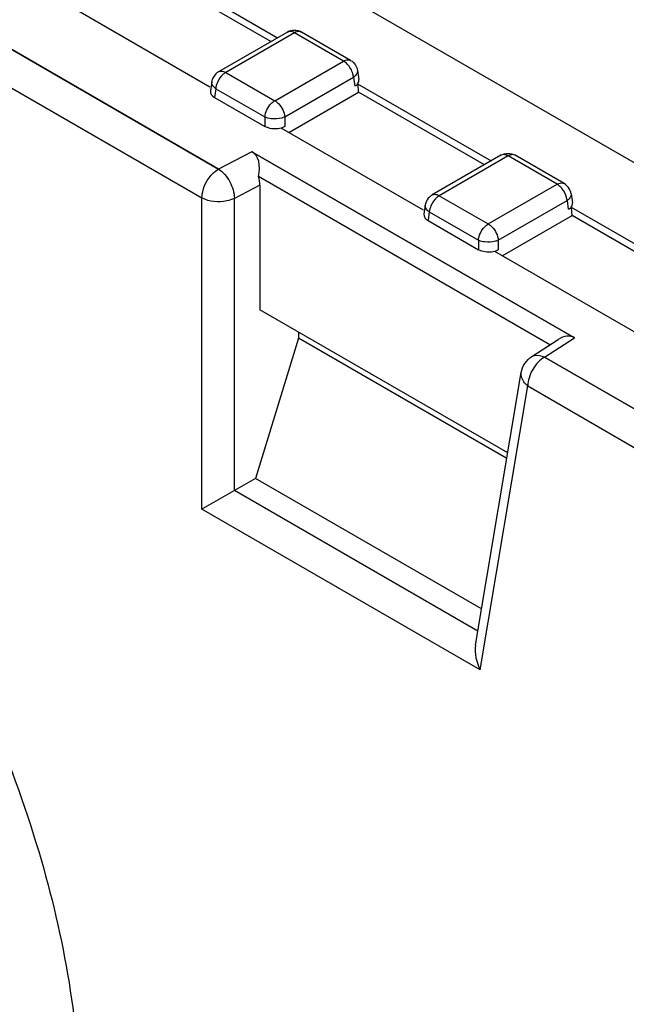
# Model space of a CAD drawing. Header units: millimetres. Extents: x 0 to 841, y 0 to 594.
# Tile 99 of 116: x 735.66 to 742.09, y 480.02 to 490.47. Entities that reach past the tile are written whole.
import ezdxf

# ---------------------------------------------------------------- set-up
doc = ezdxf.new("R2010")
doc.units = ezdxf.units.MM
doc.header["$LTSCALE"] = 46.255
doc.layers.get('0').update_dxf_attribs({"linetype": 'CONTINUOUS'})
for name, color, linetype in [('CHAMFERS', 7, 'CONTINUOUS'), ('CURVES', 7, 'CONTINUOUS'), ('DRAFTS', 7, 'CONTINUOUS'), ('ROUNDS', 7, 'CONTINUOUS')]:
    doc.layers.add(name, color=color, linetype=linetype)

msp = doc.modelspace()

# ---------------------------------------------------------------- linework, layer by layer
at = {"color": 7, "linetype": 'CONTINUOUS'}
for p, q in [((738.4692, 489.3348), (738.4342, 489.3149)), ((740.7352, 488.0265), (740.7002, 488.0066))]:
    msp.add_line(p, q, dxfattribs=at)
for centre, radius, start, end in [((738.3984, 491.1721), 1.6266, 300.03117, 300.7742), ((738.5686, 490.8865), 1.2941, 300.77054, 301.63617), ((740.8346, 489.5782), 1.2941, 300.77054, 301.63617), ((740.6644, 489.8638), 1.6266, 300.03117, 300.7742)]:
    msp.add_arc(centre, radius, start, end, dxfattribs=at)
for centre, start_param, end_param in [((739.1052, 489.8249), -0.4466673, 0.0851805), ((737.8308, 489.7043), 3.0559426, 3.9231927), ((741.3711, 488.5166), -0.4466673, 0.0851805), ((740.0968, 488.396), 3.0559426, 3.9231927)]:
    msp.add_ellipse(centre, major_axis=(0.1511, 0), ratio=0.5729812, start_param=start_param, end_param=end_param, dxfattribs=at)
for points in [[(738.4315, 489.3161), (738.388, 489.3035), (738.3247, 489.3061), (738.2697, 489.3279), (738.2579, 489.3348)], [(740.6975, 488.0079), (740.6539, 487.9952), (740.5906, 487.9978), (740.5356, 488.0197), (740.5238, 488.0265)]]:
    msp.add_open_spline(points, degree=3, knots=[0, 0, 0, 0, 0.7691111, 1, 1, 1, 1], dxfattribs=at)
at = {"layer": 'CHAMFERS', "color": 7, "linetype": 'CONTINUOUS'}
msp.add_open_spline([(730.5179, 488.8432), (731.3384, 488.3695), (732.8915, 487.0624), (734.7043, 484.5854), (735.9431, 481.7769), (736.2985, 479.7784), (736.2985, 478.8308)], degree=3, knots=[0, 0, 0, 0, 0.2372078, 0.4999989, 0.7627803, 1, 1, 1, 1], dxfattribs=at)
at = {"layer": 'CURVES', "color": 40, "linetype": 'CONTINUOUS'}
for p, q in [((737.7675, 488.883), (695.8343, 513.0932)), ((738.1216, 489.0671), (737.7675, 488.883)), ((741.5442, 487.0911), (738.1216, 489.0671)), ((741.2256, 486.8865), (741.5442, 487.0911)), ((742.3973, 486.21), (741.2256, 486.8865))]:
    msp.add_line(p, q, dxfattribs=at)
at = {"layer": 'DRAFTS', "color": 7, "linetype": 'CONTINUOUS'}
for p, q in [((743.6681, 488.0891), (717.3303, 503.2952)), ((736.9756, 491.0957), (738.3937, 490.277)), ((738.3218, 490.2354), (736.9864, 491.0064)), ((737.6744, 489.7533), (736.1656, 490.6244)), ((739.2415, 489.7875), (740.6597, 488.9687)), ((739.2524, 489.6981), (739.2474, 489.7841)), ((738.5111, 489.2702), (739.2524, 489.6981)), ((740.5877, 488.9272), (739.2524, 489.6981)), ((739.9403, 488.445), (738.4315, 489.3161)), ((741.5075, 488.4792), (742.9256, 487.6605)), ((741.5183, 488.3899), (741.5134, 488.4758)), ((740.7771, 487.9619), (741.5183, 488.3899)), ((742.8537, 487.6189), (741.5183, 488.3899)), ((742.2264, 487.1252), (740.6975, 488.0079)), ((740.836, 485.8694), (738.205, 487.3884)), ((738.6142, 487.1521), (738.6142, 487.0878)), ((738.6142, 487.0878), (738.1582, 485.5997)), ((740.8262, 485.8107), (738.6142, 487.0878)), ((740.5587, 484.2138), (738.1582, 485.5997))]:
    msp.add_line(p, q, dxfattribs=at)
at = {"layer": 'ROUNDS', "color": 9, "linetype": 'CONTINUOUS'}
for p, q in [((695.8343, 513.0932), (737.7675, 488.883)), ((695.4955, 512.8805), (737.5907, 488.5769)), ((738.5725, 490.3294), (737.8432, 489.9084)), ((739.0928, 490.029), (738.5725, 490.3294)), ((738.6475, 490.3368), (738.6474, 490.3369)), ((738.3635, 489.608), (739.0928, 490.029)), ((737.8432, 489.9084), (738.3635, 489.608)), ((738.4692, 489.4352), (739.1985, 489.8562)), ((739.1985, 489.8562), (739.2125, 489.7639)), ((737.7375, 489.7356), (737.7235, 489.6433)), ((737.7375, 489.7356), (738.2579, 489.4352)), ((738.2579, 489.4352), (738.2579, 489.3348)), ((738.4692, 489.4352), (738.4692, 489.3348)), ((738.1216, 489.0671), (737.7675, 488.883)), ((740.8384, 489.0212), (740.1091, 488.6001)), ((741.3588, 488.7208), (740.8384, 489.0212)), ((740.9135, 489.0286), (740.9134, 489.0286)), ((738.205, 488.7121), (737.9348, 488.5717)), ((740.6295, 488.2997), (741.3588, 488.7208)), ((737.5907, 485.2721), (737.5907, 488.5769)), ((740.1091, 488.6001), (740.6295, 488.2997)), ((737.9348, 485.4707), (737.9348, 488.5717)), ((740.7352, 488.1269), (741.4644, 488.548)), ((741.4644, 488.548), (741.4784, 488.4556)), ((740.0035, 488.4273), (739.9895, 488.335)), ((740.0035, 488.4273), (740.5238, 488.1269)), ((740.5238, 488.1269), (740.5238, 488.0265)), ((740.7352, 488.1269), (740.7352, 488.0265)), ((741.2256, 486.8865), (741.5442, 487.0911)), ((741.2256, 486.8865), (742.3973, 486.21)), ((740.5442, 483.5669), (741.0488, 486.5803)), ((741.0488, 486.5803), (742.2205, 485.9038)), ((740.5193, 483.9785), (737.9348, 485.4707)), ((740.5442, 483.5669), (737.5907, 485.2721))]:
    msp.add_line(p, q, dxfattribs=at)
at = {"layer": 'ROUNDS', "color": 7, "linetype": 'CONTINUOUS'}
for p, q in [((738.4975, 490.3369), (737.7682, 489.9158)), ((739.1678, 490.0364), (738.6475, 490.3369)), ((739.2411, 489.929), (739.2557, 489.8326)), ((737.6949, 489.8084), (737.6802, 489.7119)), ((737.7235, 489.6433), (738.2579, 489.3348)), ((738.1216, 489.0671), (741.5442, 487.0911)), ((740.7634, 489.0286), (740.0341, 488.6076)), ((741.4338, 488.7282), (740.9134, 489.0286)), ((741.2833, 487.0165), (738.1902, 488.8023)), ((738.205, 488.7121), (738.205, 487.3884)), ((741.5071, 488.6208), (741.5217, 488.5244)), ((739.9608, 488.5001), (739.9462, 488.4036)), ((739.9895, 488.335), (740.5238, 488.0265)), ((741.0905, 486.8927), (741.3709, 487.0728)), ((740.4942, 483.8283), (740.979, 486.7236)), ((738.1582, 485.5997), (737.9348, 485.4707)), ((737.9348, 485.4707), (737.5907, 485.2721))]:
    msp.add_line(p, q, dxfattribs=at)
for centre, radius, start, end in [((737.8437, 489.7861), 0.1505, 162.45129, 171.47546), ((737.8441, 489.7843), 0.1518, 119.96973, 133.78344), ((740.1101, 488.476), 0.1518, 119.96973, 133.78344), ((740.1097, 488.4779), 0.1505, 162.45129, 171.47546)]:
    msp.add_arc(centre, radius, start, end, dxfattribs=at)
at = {"layer": 'ROUNDS', "color": 9, "linetype": 'CONTINUOUS'}
msp.add_arc((741.2329, 488.5299), 0.2296, 39.69508, 43.79205, dxfattribs=at)
at = {"layer": 'ROUNDS', "color": 7, "linetype": 'CONTINUOUS'}
for centre, major_axis, ratio, start_param, end_param in [((737.9655, 488.7819), (0.1519, 0.2876), 0.628179, -1.1830516, -0.0237722), ((738.0279, 488.8143), (-0.1253, 0.2165), 0.5773492, -2.3575659, -1.9460491), ((741.4038, 486.7968), (0.1258, 0.3016), 0.6224406, -0.0801569, 0.733461)]:
    msp.add_ellipse(centre, major_axis=major_axis, ratio=ratio, start_param=start_param, end_param=end_param, dxfattribs=at)
for points in [[(738.4975, 490.3369), (738.5192, 490.3494), (738.545, 490.3565), (738.5702, 490.3569)], [(738.5702, 490.3569), (738.5968, 490.3574), (738.6245, 490.3502), (738.6475, 490.3368)], [(739.1678, 490.0364), (739.189, 490.0242), (739.2076, 490.0061), (739.2205, 489.9853)], [(739.2205, 489.9853), (739.231, 489.9683), (739.2381, 489.9488), (739.2411, 489.9291)], [(737.7391, 489.8939), (737.7214, 489.8769), (737.7077, 489.8548), (737.7003, 489.8315)], [(740.7634, 489.0286), (740.7852, 489.0412), (740.811, 489.0483), (740.8362, 489.0487)], [(740.8362, 489.0487), (740.8628, 489.0492), (740.8904, 489.042), (740.9135, 489.0286)], [(741.4807, 488.6856), (741.4685, 488.7028), (741.4521, 488.7176), (741.4338, 488.7282)], [(741.5071, 488.6208), (741.5036, 488.6438), (741.4943, 488.6666), (741.4807, 488.6856)], [(740.005, 488.5856), (739.9874, 488.5687), (739.9736, 488.5466), (739.9662, 488.5233)], [(740.979, 486.7236), (740.9902, 486.7902), (741.0337, 486.8562), (741.0905, 486.8927)], [(740.4941, 483.829), (740.479, 483.7413), (740.5037, 483.6461), (740.5442, 483.5669)]]:
    msp.add_open_spline(points, degree=3, dxfattribs=at)
at = {"layer": 'ROUNDS', "color": 9, "linetype": 'CONTINUOUS'}
for points in [[(738.5221, 490.3438), (738.5136, 490.3435), (738.5048, 490.3412), (738.4975, 490.3369)], [(738.5725, 490.3294), (738.5573, 490.3382), (738.5396, 490.3446), (738.5221, 490.3438)], [(738.6213, 490.3439), (738.6044, 490.3442), (738.5872, 490.3379), (738.5725, 490.3294)], [(738.6474, 490.3369), (738.6396, 490.3414), (738.6303, 490.3437), (738.6213, 490.3439)], [(739.1329, 489.9968), (739.121, 490.0092), (739.1077, 490.0204), (739.0928, 490.029)], [(737.7682, 489.9159), (737.7759, 489.9203), (737.7849, 489.9226), (737.7937, 489.9228)], [(737.7937, 489.9228), (737.8109, 489.9233), (737.8283, 489.917), (737.8432, 489.9084)], [(739.216, 489.8704), (739.2106, 489.8652), (739.2047, 489.8605), (739.1985, 489.8562)], [(737.6997, 489.7774), (737.6953, 489.7869), (737.6933, 489.798), (737.6949, 489.8083)], [(737.7375, 489.7356), (737.722, 489.7462), (737.7075, 489.7603), (737.6997, 489.7774)], [(737.7546, 489.8021), (737.7456, 489.781), (737.7392, 489.7584), (737.7375, 489.7356)], [(738.3249, 489.417), (738.3019, 489.4199), (738.2788, 489.4253), (738.2579, 489.4352)], [(740.7881, 489.0356), (740.7795, 489.0352), (740.7708, 489.0329), (740.7634, 489.0286)], [(740.8384, 489.0212), (740.8233, 489.0299), (740.8055, 489.0363), (740.7881, 489.0356)], [(740.8873, 489.0356), (740.8703, 489.036), (740.8531, 489.0297), (740.8384, 489.0212)], [(740.9134, 489.0287), (740.9056, 489.0331), (740.8963, 489.0354), (740.8873, 489.0356)], [(741.3986, 488.6888), (741.3868, 488.701), (741.3735, 488.7122), (741.3588, 488.7208)], [(740.0342, 488.6076), (740.0418, 488.612), (740.0509, 488.6143), (740.0597, 488.6146)], [(740.0597, 488.6146), (740.0768, 488.6151), (740.0943, 488.6087), (740.1091, 488.6001)], [(741.5026, 488.5905), (741.4949, 488.5731), (741.4801, 488.5587), (741.4644, 488.548)], [(741.5071, 488.6208), (741.5086, 488.6107), (741.5067, 488.5998), (741.5026, 488.5905)], [(739.9656, 488.4691), (739.9613, 488.4786), (739.9593, 488.4898), (739.9608, 488.5001)], [(740.0035, 488.4273), (739.988, 488.438), (739.9734, 488.452), (739.9656, 488.4691)], [(740.0205, 488.4938), (740.0115, 488.4728), (740.0051, 488.4501), (740.0035, 488.4273)], [(740.5915, 488.1086), (740.5683, 488.1115), (740.545, 488.117), (740.5238, 488.1269)], [(741.1576, 486.8315), (741.1136, 486.7849), (741.0799, 486.7263), (741.0619, 486.6647)], [(741.2256, 486.8865), (741.2004, 486.8719), (741.1777, 486.8527), (741.1576, 486.8315)], [(741.0619, 486.6647), (741.0539, 486.6374), (741.0488, 486.6088), (741.0488, 486.5803)]]:
    msp.add_open_spline(points, degree=3, dxfattribs=at)
for points, knots in [([(739.0928, 490.029), (739.0994, 490.0328), (739.1222, 490.0439), (739.1521, 490.0455), (739.1678, 490.0364)], [0, 0, 0, 0, 0.2941956, 1, 1, 1, 1]), ([(739.1985, 489.8562), (739.1976, 489.8684), (739.1878, 489.92), (739.1605, 489.9679), (739.1329, 489.9968)], [0, 0, 0, 0, 0.2348764, 1, 1, 1, 1]), ([(737.8432, 489.9084), (737.834, 489.9031), (737.7964, 489.8752), (737.7687, 489.8351), (737.7546, 489.8021)], [0, 0, 0, 0, 0.22845, 1, 1, 1, 1]), ([(739.2411, 489.9291), (739.2435, 489.9138), (739.235, 489.8907), (739.2205, 489.8748), (739.216, 489.8704)], [0, 0, 0, 0, 0.7110116, 1, 1, 1, 1]), ([(738.2579, 489.4352), (738.2617, 489.4875), (738.2961, 489.5556), (738.3494, 489.5998), (738.3635, 489.608)], [0, 0, 0, 0, 0.7623808, 1, 1, 1, 1]), ([(738.3635, 489.608), (738.3777, 489.5998), (738.4309, 489.5556), (738.4654, 489.4875), (738.4692, 489.4352)], [0, 0, 0, 0, 0.2376192, 1, 1, 1, 1]), ([(738.4692, 489.4352), (738.4593, 489.4305), (738.4129, 489.4146), (738.3625, 489.4122), (738.3249, 489.417)], [0, 0, 0, 0, 0.2243087, 1, 1, 1, 1]), ([(737.5907, 488.5769), (737.5907, 488.6058), (737.612, 488.7248), (737.6883, 488.8373), (737.7675, 488.883)], [0, 0, 0, 0, 0.2407151, 1, 1, 1, 1]), ([(737.7675, 488.883), (737.818, 488.8507), (737.896, 488.7517), (737.9348, 488.6325), (737.9348, 488.5717)], [0, 0, 0, 0, 0.4965664, 1, 1, 1, 1]), ([(741.3588, 488.7208), (741.3653, 488.7245), (741.3882, 488.7357), (741.4181, 488.7373), (741.4338, 488.7282)], [0, 0, 0, 0, 0.2941834, 1, 1, 1, 1]), ([(737.9348, 488.5717), (737.9095, 488.5585), (737.798, 488.522), (737.6673, 488.5326), (737.5907, 488.5769)], [0, 0, 0, 0, 0.2436268, 1, 1, 1, 1]), ([(740.1091, 488.6001), (740.0999, 488.5948), (740.0623, 488.567), (740.0346, 488.5268), (740.0205, 488.4938)], [0, 0, 0, 0, 0.22845, 1, 1, 1, 1]), ([(741.4644, 488.548), (741.4636, 488.5589), (741.4554, 488.6053), (741.4326, 488.6488), (741.4095, 488.6765)], [0, 0, 0, 0, 0.2333447, 1, 1, 1, 1]), ([(740.5238, 488.1269), (740.5276, 488.1792), (740.5621, 488.2474), (740.6153, 488.2915), (740.6295, 488.2997)], [0, 0, 0, 0, 0.7625007, 1, 1, 1, 1]), ([(740.6295, 488.2997), (740.6437, 488.2915), (740.6969, 488.2474), (740.7314, 488.1792), (740.7352, 488.1269)], [0, 0, 0, 0, 0.2375866, 1, 1, 1, 1]), ([(740.7352, 488.1269), (740.7253, 488.1223), (740.6792, 488.1064), (740.6289, 488.104), (740.5915, 488.1086)], [0, 0, 0, 0, 0.2242182, 1, 1, 1, 1]), ([(741.0905, 486.8927), (741.0992, 486.8983), (741.1429, 486.9168), (741.1936, 486.9031), (741.2256, 486.8865)], [0, 0, 0, 0, 0.2232373, 1, 1, 1, 1]), ([(741.0488, 486.5803), (741.0365, 486.5899), (740.9967, 486.6265), (740.9726, 486.6853), (740.979, 486.7237)], [0, 0, 0, 0, 0.2865094, 1, 1, 1, 1])]:
    msp.add_open_spline(points, degree=3, knots=knots, dxfattribs=at)

doc.saveas('drawing.dxf')
